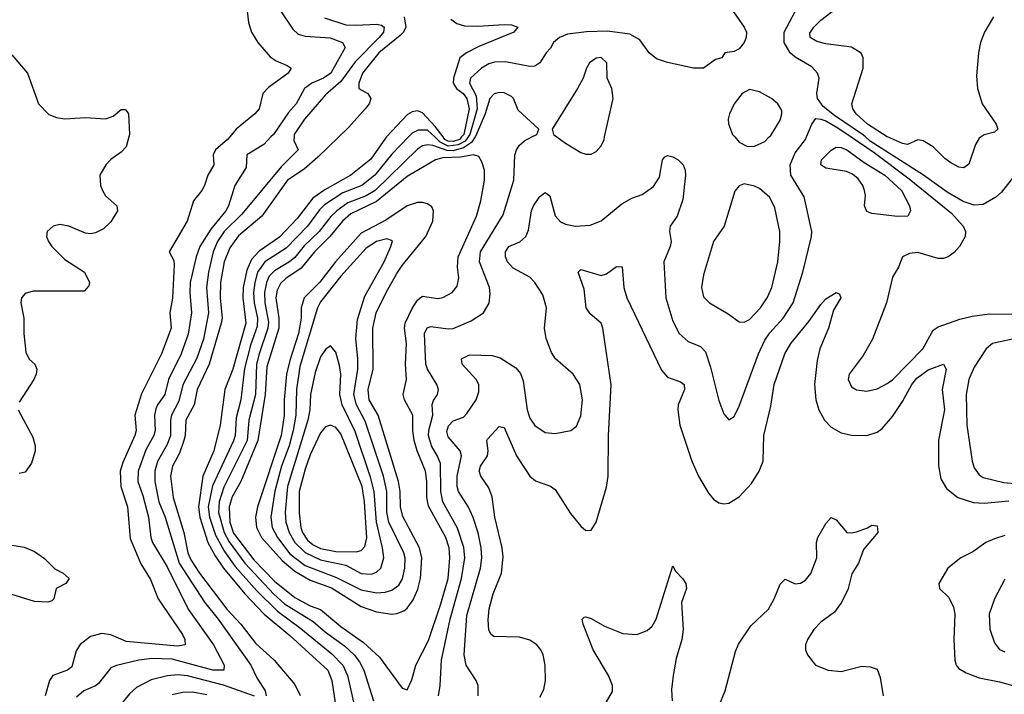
# Model space of a CAD drawing. Header units: inches. Extents: x 1649636 to 1815363, y 506543 to 641975.
# Tile 96 of 256: x 1684573 to 1688428, y 567816 to 570459. Entities that reach past the tile are written whole.
import ezdxf

# ---------------------------------------------------------------- set-up
doc = ezdxf.new("R2010")
doc.units = ezdxf.units.IN
doc.header["$MEASUREMENT"] = 0
doc.layers.add('B6586', color=7, linetype='Continuous')
doc.layers.add('B6587', color=7, linetype='Continuous')

msp = doc.modelspace()

# ---------------------------------------------------------------- linework, layer by layer
at = {"layer": 'B6586', "color": 5}
for points, elevation in [([(1685000.4, 570000), (1684990, 569961.6), (1684970, 569939.7), (1684930, 569911.3), (1684910, 569891.2), (1684886.7, 569850), (1684888.5, 569810), (1684897.1, 569790), (1684909, 569769), (1684953, 569730), (1684955.8, 569710), (1684930, 569667.8), (1684900.4, 569639.6), (1684870, 569624.4), (1684850, 569620.4), (1684830, 569622.3), (1684765.1, 569650), (1684730, 569656.8), (1684704.2, 569650), (1684680.8, 569630), (1684678.2, 569610), (1684685, 569590), (1684698.8, 569570), (1684750, 569520.2), (1684827, 569470), (1684845.7, 569430), (1684843.7, 569416.3), (1684825.1, 569394.9), (1684625.1, 569394.9), (1684593.8, 569386.2), (1684579.5, 569370), (1684577.4, 569350), (1684589.4, 569290), (1684588.6, 569230), (1684596.2, 569156.2), (1684610, 569128.8), (1684632.2, 569110), (1684640.3, 569090), (1684637.8, 569070), (1684627.6, 569050), (1684570, 568961.1)], 380), ([(1685395.3, 570000), (1685386.8, 569990), (1685339.2, 569950), (1685330.1, 569930), (1685332.6, 569890), (1685309.4, 569850), (1685296.3, 569810), (1685286.3, 569790), (1685253.5, 569750), (1685229.1, 569670), (1685158, 569550), (1685176.1, 569516.1), (1685178.1, 569498.1), (1685171.5, 569368.5), (1685160.8, 569310), (1685165.3, 569250), (1685127.5, 569150), (1685050, 568993.5), (1685024, 568910), (1685028.8, 568850), (1685024, 568830), (1684976.2, 568723.8), (1684965.8, 568690), (1684969.3, 568630), (1684994.9, 568550), (1685005.8, 568425.8), (1685047.3, 568327.3), (1685085.4, 568265.4), (1685114.8, 568190), (1685210.1, 568050), (1685218.8, 568030), (1685220.2, 568010), (1685190, 568004.4), (1684990, 568023.1), (1684930, 568048.4), (1684893.8, 568053.8), (1684850, 568042.1), (1684810, 568011.1), (1684794.3, 567985.7), (1684777.2, 567922.8), (1684760.3, 567910), (1684702.8, 567890), (1684689.4, 567870), (1684672.9, 567810)], 420), ([(1685556.4, 570000), (1685528.1, 569970), (1685462.1, 569930), (1685459.5, 569880.5), (1685415.1, 569810), (1685390.7, 569730), (1685379.5, 569710), (1685321.5, 569638.5), (1685278.6, 569570), (1685264, 569530), (1685240.4, 569430), (1685238.8, 569390), (1685245, 569310), (1685232.8, 569227.2), (1685204.5, 569150), (1685155.1, 569050), (1685140.5, 568990), (1685111.7, 568950), (1685105.6, 568934.4), (1685101, 568910), (1685103.4, 568850), (1685098.1, 568830), (1685066.1, 568773.9), (1685036.5, 568690), (1685035.7, 568650), (1685055.4, 568595.4), (1685077.6, 568510), (1685085.8, 568430), (1685092.1, 568410), (1685150, 568315.1), (1685232.7, 568150), (1685331.4, 568010), (1685374, 567930), (1685372.2, 567910), (1685329.2, 567910.8), (1685170, 567953.5), (1685090, 567955.6), (1685039.3, 567950), (1684951.2, 567928.8), (1684930, 567919.8), (1684881.6, 567858.4), (1684870, 567849.2), (1684823.6, 567830), (1684795.3, 567804.7)], 440), ([(1685647, 570000), (1685645.7, 569985.7), (1685663.1, 569950), (1685596.8, 569883.2), (1685442.5, 569697.5), (1685373.5, 569630), (1685347.3, 569590), (1685330.3, 569550), (1685311.9, 569470), (1685303.7, 569410), (1685311.4, 569310), (1685292.2, 569207.8), (1685266.8, 569133.2), (1685211.2, 569028.8), (1685196, 568964), (1685166.8, 568910), (1685162.7, 568890), (1685163.4, 568830), (1685150, 568795.2), (1685112.3, 568727.7), (1685102.1, 568690), (1685101.6, 568650), (1685117, 568570), (1685142.1, 568510), (1685196.5, 568330), (1685296.5, 568176.5), (1685350.1, 568110), (1685478.4, 567930), (1685500.9, 567880.9), (1685534, 567830), (1685538, 567810)], 460), ([(1685822.9, 570000), (1685739.9, 569920.1), (1685686.1, 569873.9), (1685621.5, 569830), (1685521.2, 569690), (1685430, 569612.5), (1685395.2, 569564.8), (1685373.4, 569510), (1685358.4, 569430), (1685357.5, 569370), (1685365.9, 569290), (1685362.2, 569270), (1685315.2, 569110), (1685267.2, 569010), (1685256, 568950), (1685223.2, 568890), (1685220.2, 568830), (1685214.9, 568810), (1685199, 568761), (1685171.1, 568710), (1685162.8, 568670), (1685173.2, 568586.8), (1685214.9, 568450), (1685231.3, 568370), (1685242.6, 568342.6), (1685277.2, 568290), (1685383.7, 568150), (1685438.6, 568090), (1685496.7, 568016.7), (1685568.6, 567950), (1685650, 567854), (1685671.2, 567811.2)], 480), ([(1686009.5, 570000), (1686004.9, 569995.1), (1685947.5, 569912.5), (1685869.6, 569850.4), (1685767.4, 569792.6), (1685720.2, 569759.8), (1685659.2, 569680.8), (1685590, 569606.8), (1685510, 569552.7), (1685480.8, 569519.2), (1685462.4, 569477.6), (1685448.1, 569410), (1685447.1, 569370), (1685458.6, 569270), (1685407.5, 569090), (1685376.3, 569010), (1685357.9, 568870), (1685332.5, 568770), (1685290.3, 568670), (1685272.2, 568550), (1685278, 568510), (1685309.8, 568410), (1685338.1, 568358.1), (1685371.4, 568310), (1685454.3, 568210), (1685529.9, 568129.9), (1685630, 568046.2), (1685779.2, 567910), (1685794.7, 567870), (1685816.1, 567730)], 520), ([(1686095.2, 570000), (1686030, 569932.5), (1685963.9, 569850), (1685913, 569810), (1685838.5, 569781.5), (1685766.2, 569733.8), (1685746.1, 569713.9), (1685699.4, 569650), (1685616.6, 569563.4), (1685532, 569510), (1685504.5, 569470), (1685493.4, 569430), (1685488.6, 569390), (1685491.1, 569350), (1685503.7, 569290), (1685502.6, 569257.4), (1685475.9, 569184.1), (1685452.6, 569092.6), (1685439.2, 568970), (1685421, 568899), (1685415.8, 568830), (1685410, 568808.5), (1685327.4, 568632.6), (1685311.2, 568550), (1685316.1, 568510), (1685339.6, 568439.6), (1685375, 568375), (1685417, 568317), (1685501.2, 568221.2), (1685581.7, 568141.7), (1685673.6, 568073.6), (1685794.7, 567974.7), (1685837.9, 567930), (1685856.1, 567890), (1685896, 567716)], 540), ([(1686356.9, 570000), (1686341.8, 569978.2), (1686310, 569957.2), (1686270, 569946.1), (1686246.4, 569946.5), (1686190, 569966.5), (1686171.1, 569968.9), (1686150, 569964.6), (1686130, 569952.6), (1685964.1, 569790), (1685930, 569769.3), (1685857.7, 569742.3), (1685814.3, 569710), (1685791.3, 569688.7), (1685745.9, 569630), (1685687, 569573), (1685650, 569527.2), (1685629.7, 569510.3), (1685570, 569475.4), (1685550, 569453.9), (1685539.1, 569430), (1685531.2, 569390), (1685533, 569350), (1685546.4, 569273.6), (1685544.9, 569250), (1685510.1, 569150.1), (1685500.6, 569110), (1685496.2, 568990), (1685470.5, 568890), (1685463.2, 568810), (1685371.9, 568628.1), (1685353.2, 568570), (1685351.4, 568528.6), (1685372.8, 568450), (1685393.2, 568413.2), (1685454.1, 568330), (1685567.6, 568207.6), (1685609.7, 568170.3), (1685721.4, 568101.4), (1685770, 568059.6), (1685845.2, 568005.2), (1685882.1, 567970), (1685902.8, 567942.8), (1685919.7, 567910), (1685958.4, 567790)], 560), ([(1686212.2, 567810), (1686218.8, 567850), (1686224.5, 567950), (1686258.5, 568110), (1686303.4, 568270), (1686316.3, 568350), (1686311.5, 568391.5), (1686287.1, 568467.1), (1686229, 568570), (1686221.4, 568610), (1686220.2, 568720.2), (1686209.1, 568749.1), (1686185.1, 568790), (1686173.7, 568830), (1686174.3, 568850), (1686191.1, 568910), (1686188.1, 568951.9), (1686192.6, 568967.4), (1686208.2, 568990), (1686212.4, 569010), (1686206.3, 569030), (1686170, 569089.8), (1686162.9, 569110), (1686158.1, 569230), (1686167.7, 569252.3), (1686182.5, 569257.5), (1686250, 569247.5), (1686270, 569249.5), (1686341.2, 569278.8), (1686388.7, 569310), (1686411.2, 569348.8), (1686414.8, 569385.2), (1686411.8, 569410), (1686373.6, 569510), (1686377.5, 569550), (1686465.6, 569694.4), (1686507.5, 569830), (1686511.1, 569928.9), (1686518.5, 569950), (1686530, 569967.6), (1686550, 569985.2), (1686578.1, 570000)], 560), ([(1686328.7, 570000), (1686316.6, 569983.4), (1686290, 569968.7), (1686250, 569964), (1686219.3, 569979.3), (1686197.8, 570000)], 540), ([(1686303.2, 570000), (1686294.4, 569990), (1686270, 569981.6), (1686250, 569983.2), (1686238.1, 569990), (1686230.5, 570000)], 520), ([(1686367.7, 567810), (1686367.6, 567850), (1686360.4, 567870), (1686321.1, 567930), (1686313.3, 567970), (1686324, 568124), (1686377.4, 568310), (1686381.9, 568350), (1686379.6, 568390), (1686368.3, 568448.3), (1686349, 568509), (1686330, 568549), (1686290.9, 568610), (1686285.2, 568630), (1686285.9, 568670), (1686302.4, 568750), (1686297.1, 568770), (1686250, 568824.5), (1686245.7, 568845.7), (1686252.3, 568867.7), (1686270, 568886.9), (1686310, 568901.6), (1686324.1, 568915.9), (1686359.8, 568970), (1686370, 569000.7), (1686370.5, 569030), (1686360.6, 569050), (1686305.8, 569110), (1686302.8, 569130), (1686334.4, 569145.6), (1686423.2, 569143.2), (1686453.9, 569133.9), (1686515.2, 569095.2), (1686533.4, 569073.4), (1686544.8, 569044.8), (1686559.4, 568930), (1686570, 568897.6), (1686590, 568868.9), (1686630, 568841.7), (1686670, 568838.3), (1686730.8, 568849.2), (1686753.1, 568866.9), (1686770, 568906.8), (1686776, 568970), (1686766, 569030), (1686739.7, 569070), (1686670.6, 569130.6), (1686655.7, 569155.7), (1686634, 569210), (1686627.9, 569250), (1686635.8, 569330), (1686621.8, 569381.8), (1686589.7, 569430), (1686569.7, 569450), (1686505.2, 569485.2), (1686483, 569510), (1686474.6, 569530), (1686475, 569550), (1686487.6, 569570), (1686530.8, 569589.2), (1686554.1, 569610), (1686565.6, 569634.4), (1686577.2, 569710), (1686584.9, 569730), (1686610, 569766.7), (1686630, 569782.6), (1686649.1, 569769.1), (1686670, 569690.3), (1686690, 569667), (1686710, 569657.8), (1686749.8, 569650.2), (1686806.1, 569653.9), (1686850, 569671.2), (1686930, 569738.2), (1686970, 569760.2), (1687010, 569774.6), (1687054.9, 569805.1), (1687077.8, 569842.2), (1687089.6, 569910.4), (1687098.6, 569921.4), (1687110, 569927.3), (1687130, 569922), (1687150.7, 569910), (1687170.6, 569890), (1687179.1, 569870), (1687179.3, 569850), (1687170, 569755.3), (1687146.7, 569690), (1687120.2, 569650), (1687117.8, 569630), (1687123.8, 569590), (1687120.2, 569570), (1687094.7, 569510), (1687102.3, 569370), (1687130, 569278.4), (1687155, 569230), (1687190, 569198.5), (1687239.1, 569179.1), (1687257.9, 569157.9), (1687278.2, 569098.2), (1687310, 568966.8), (1687330, 568914.8), (1687350, 568890.8), (1687370, 568904), (1687390, 568944.9), (1687465.5, 569150), (1687490, 569204.1), (1687510, 569232.7), (1687562.1, 569290), (1687601.9, 569350), (1687639.9, 569470), (1687673, 569610), (1687674, 569630), (1687644.8, 569764.8), (1687592.7, 569850), (1687590.4, 569890), (1687610, 569937.5), (1687649.5, 569990.5), (1687653.7, 570000)], 540), ([(1686676.3, 570000), (1686710, 569974.9), (1686770, 569938.7), (1686790, 569932), (1686810, 569932.2), (1686830, 569942.4), (1686850, 569965.5), (1686861, 569990), (1686863.3, 570000)], 560), ([(1687372.5, 570000), (1687390, 569979.5), (1687422.6, 569962.6), (1687450, 569964), (1687490, 569981.7), (1687507.9, 570000)], 560), ([(1687828.8, 570000), (1687918.4, 569938.4), (1688056.3, 569836.3), (1688221.4, 569701.4), (1688267.3, 569650), (1688275.9, 569630), (1688274.7, 569610), (1688253.2, 569570), (1688232.5, 569547.5), (1688208.2, 569530), (1688190, 569523.7), (1688170, 569523.2), (1688090, 569546.6), (1688057.1, 569542.9), (1688030.2, 569529.8), (1688014.4, 569490), (1687990.1, 569449.9), (1687967, 569350), (1687912, 569207.9), (1687876.3, 569143.7), (1687820.8, 569070), (1687816.9, 569050), (1687830, 569021.3), (1687850, 569008.9), (1687890, 569003.6), (1687930, 569012.2), (1687970, 569033.2), (1687990, 569048.1), (1688109.3, 569170), (1688150, 569242.6), (1688170, 569255.2), (1688254.2, 569285.8), (1688302.4, 569297.6), (1688370, 569306.3), (1688570, 569305.4)], 540), ([(1688470, 569849.7), (1688417.1, 569782.9), (1688395.8, 569764.2), (1688345.5, 569734.6), (1688310, 569731.9), (1688267.4, 569747.4), (1688204.1, 569784.1), (1688112.5, 569850), (1687903.6, 569983.6), (1687884.5, 570000)], 540), ([(1688338, 570000), (1688330, 569994.8), (1688315, 569970), (1688290, 569892.6), (1688270, 569878.7), (1688250, 569881.2), (1688218.4, 569898.4), (1688195.2, 569915.2), (1688150, 569960.8), (1688110, 569984.8), (1688090, 569988.3), (1688049.3, 569970.7), (1688030, 569974.6), (1687971.2, 570000)], 520), ([(1686610, 567804.4), (1686625.2, 567834.8), (1686631.8, 567870), (1686630.7, 567930), (1686622.3, 567970), (1686614, 567990), (1686598.2, 568010), (1686570, 568028.2), (1686530, 568039.1), (1686430, 568042), (1686418.5, 568050), (1686410, 568067), (1686407.3, 568107.3), (1686411.1, 568151.1), (1686426.6, 568210), (1686459, 568290), (1686465.6, 568354.4), (1686462, 568390), (1686433.7, 568510), (1686423.1, 568590), (1686410, 568624.8), (1686379.1, 568670), (1686372, 568690), (1686377.2, 568710), (1686404.6, 568750), (1686407.6, 568770), (1686401.6, 568810), (1686404.3, 568815.7), (1686450, 568865.5), (1686470, 568861.7), (1686518.4, 568750), (1686570, 568670.2), (1686592.2, 568652.2), (1686651.4, 568631.4), (1686670, 568617.7), (1686730, 568524.6), (1686770, 568474.9), (1686790, 568458), (1686810, 568459.1), (1686830, 568490.7), (1686870, 568628), (1686876.9, 568670), (1686878.4, 568830), (1686888.4, 569028.4), (1686856.7, 569250), (1686849.8, 569270), (1686806.1, 569306.1), (1686791.2, 569330), (1686783.7, 569403.7), (1686759.6, 569470), (1686770, 569480.4), (1686850, 569456.9), (1686870, 569463.6), (1686910, 569492.7), (1686931.3, 569491.3), (1686938.9, 569410), (1686950.8, 569370), (1687085.9, 569085.9), (1687110, 569058), (1687160.4, 569040.4), (1687175.2, 569030), (1687175.5, 569010), (1687151.8, 568950), (1687149.4, 568930), (1687157.8, 568870), (1687204.4, 568730), (1687230.9, 568670), (1687270, 568603.6), (1687290, 568580.2), (1687310, 568565.8), (1687330, 568561.8), (1687350, 568564.9), (1687389.7, 568590), (1687437.9, 568642.1), (1687469, 568690), (1687484.2, 568730), (1687486.2, 568830), (1687514.6, 568945.4), (1687527.7, 569030), (1687569.4, 569150), (1687592.1, 569190), (1687663.3, 569276.7), (1687710, 569343.6), (1687730, 569366), (1687770.4, 569390.4), (1687783.5, 569383.5), (1687787.7, 569370), (1687758.9, 569321.1), (1687740.2, 569250), (1687706, 569170), (1687695.9, 569124.1), (1687685.6, 569030), (1687690.6, 568970), (1687701.8, 568930), (1687724.2, 568890), (1687750, 568862), (1687790, 568840.1), (1687830, 568830.9), (1687890, 568830.2), (1687930, 568843.2), (1687950, 568857.8), (1687990, 568905), (1688030, 568963), (1688065.8, 569030), (1688085.2, 569054.8), (1688130, 569087.9), (1688190.1, 569110.1), (1688200.1, 569090), (1688185.2, 569010), (1688193.6, 568930), (1688171.3, 568811.3), (1688170.7, 568710.7), (1688179.8, 568659.8), (1688202.3, 568622.3), (1688246.9, 568586.9), (1688307.7, 568567.7), (1688350, 568565.1), (1688446, 568574)], 520), ([(1688490, 569214.5), (1688382, 569190), (1688357.3, 569170), (1688310, 569098), (1688289.1, 569050), (1688279.6, 568990), (1688281.8, 568870), (1688302.3, 568730), (1688310, 568703.1), (1688330, 568675.5), (1688345.8, 568665.8), (1688425.9, 568645.9), (1688470, 568641.4)], 540), ([(1684566.3, 568930), (1684623.7, 568823.7), (1684633.2, 568790), (1684632.7, 568770), (1684619.1, 568720.9), (1684593.9, 568686.1), (1684570, 568681)], 380), ([(1687310, 567769.3), (1687334.7, 567830), (1687376, 567984), (1687387.5, 568012.5), (1687435.8, 568084.2), (1687504.9, 568150), (1687527.3, 568190), (1687550, 568247), (1687570, 568267.4), (1687608.9, 568248.9), (1687630, 568250.9), (1687650, 568263.2), (1687671, 568289), (1687694.1, 568350), (1687693.2, 568410), (1687698.2, 568430), (1687730, 568484.9), (1687750, 568508), (1687770, 568499.1), (1687812, 568450), (1687830, 568447.9), (1687850, 568452.7), (1687892.3, 568467.7), (1687910, 568479.1), (1687930, 568476), (1687933.7, 568450), (1687876.7, 568383.3), (1687857.3, 568330), (1687831.9, 568288.1), (1687815.4, 568224.6), (1687790, 568174.3), (1687762.9, 568137.1), (1687710, 568099), (1687682.2, 568070), (1687657.5, 568030), (1687649.5, 568010), (1687649.4, 567989.4), (1687657.2, 567970), (1687689.2, 567930), (1687738.4, 567910), (1687790, 567905.1), (1687870, 567926.4), (1687903.5, 567923.5), (1687930, 567914.4), (1687942.1, 567882.1), (1687954.2, 567810)], 480), ([(1688430, 568437.8), (1688390, 568425.4), (1688355.8, 568410), (1688305.3, 568374.7), (1688257.6, 568350), (1688207.6, 568310), (1688172.4, 568250), (1688174.9, 568230), (1688210, 568196.5), (1688230, 568158), (1688234, 568130), (1688230.7, 568030), (1688235.2, 567950), (1688240.3, 567930), (1688250, 567917), (1688279.5, 567899.5), (1688330, 567880.1), (1688410, 567865.1), (1688490, 567842.5)], 520), ([(1684510, 568405), (1684590, 568392.1), (1684630, 568376), (1684670, 568347.8), (1684710, 568308), (1684742.3, 568290), (1684766.4, 568270), (1684753.4, 568250), (1684715.3, 568230), (1684706, 568190), (1684698.5, 568181.5), (1684683.4, 568176.6), (1684630, 568179.5), (1684410, 568247.8)], 380), ([(1686860.8, 567770), (1686893.7, 567826.3), (1686894.3, 567850), (1686878.2, 567890), (1686817.8, 567990), (1686779.8, 568090), (1686775.8, 568110), (1686782.5, 568117.5), (1686790, 568119.2), (1686810, 568112.2), (1686863.3, 568083.3), (1686934.1, 568054.1), (1686990, 568050.2), (1687030, 568066), (1687050, 568083.2), (1687065.7, 568110), (1687130, 568318.8), (1687139.1, 568299.1), (1687170, 568268), (1687181.2, 568250), (1687183.5, 568230), (1687164.6, 568175.4), (1687171.3, 568070), (1687165.7, 568030), (1687143.6, 567956.4), (1687131.1, 567890), (1687125.5, 567834.5), (1687127.4, 567790)], 480), ([(1688430, 568267.3), (1688390, 568189.6), (1688369.4, 568130), (1688371.6, 568071.6), (1688390, 568017.1), (1688410, 567991.7), (1688430, 567982)], 540), ([(1685491.7, 567808.3), (1685371.4, 567851.4), (1685230, 567887.9), (1685190, 567891.5), (1685151.4, 567888.6), (1685087.3, 567872.7), (1685030, 567842.4), (1685002.4, 567817.6), (1684931.5, 567728.5)], 460), ([(1685306.1, 567813.9), (1685250, 567823.8), (1685210, 567823.3), (1685170, 567813.4)], 480)]:
    msp.add_lwpolyline(points, dxfattribs=dict(at, elevation=elevation))
for points, elevation in [([(1688010, 569687.7), (1687910, 569699.3), (1687890, 569707.1), (1687880.8, 569730), (1687884.2, 569770), (1687881.4, 569790), (1687873.8, 569810), (1687855.8, 569835.8), (1687834.1, 569854.1), (1687810, 569864.7), (1687730, 569877.8), (1687709.8, 569890), (1687712.5, 569910), (1687750, 569948.1), (1687770, 569960.3), (1687790, 569959.1), (1687811.8, 569950), (1687880, 569900), (1687959.9, 569850), (1688025.2, 569790), (1688056.9, 569730), (1688060.9, 569710), (1688050, 569689.8)], 520), ([(1686350, 569929.9), (1686298.9, 569921), (1686230, 569917.8), (1686201.4, 569910), (1686090, 569844.9), (1685970, 569746.9), (1685870, 569699.2), (1685836.9, 569670), (1685786.7, 569610), (1685727.3, 569550), (1685674.9, 569485.1), (1685614.7, 569445.3), (1685594.3, 569425.7), (1685580.8, 569399.2), (1685575.2, 569370), (1685587.5, 569290), (1685586.9, 569250), (1685541, 569099), (1685534.5, 568990), (1685504.6, 568810), (1685438.3, 568650), (1685404.4, 568590), (1685393.3, 568550), (1685395.2, 568490), (1685410, 568447.8), (1685490, 568342.4), (1685570, 568259.4), (1685650, 568195.1), (1685710, 568163.1), (1685750, 568147.8), (1685830, 568080.9), (1685919.1, 568019.1), (1685981.3, 567961.3), (1686070, 567839.3), (1686090, 567833.4), (1686107.8, 567872.2), (1686123.6, 567930), (1686173.1, 568026.9), (1686222.1, 568170), (1686249.9, 568270), (1686257.2, 568350), (1686254.2, 568390), (1686240.8, 568430), (1686172.9, 568552.9), (1686166.8, 568586.8), (1686166.9, 568650), (1686161.4, 568690), (1686128.8, 568770), (1686117.5, 568810), (1686111.8, 568850), (1686111.9, 568910), (1686079.5, 568970), (1686074.8, 568990), (1686087.7, 569050), (1686083.1, 569110), (1686088, 569190), (1686079.9, 569250), (1686082.3, 569270), (1686110, 569327.5), (1686130, 569360.8), (1686141.5, 569370), (1686150, 569375.5), (1686210, 569366.7), (1686230, 569370.2), (1686265.7, 569390), (1686285.4, 569414.6), (1686292.2, 569447.8), (1686287, 569490), (1686289.9, 569530), (1686361.9, 569690), (1686378.9, 569750), (1686392.8, 569830), (1686393, 569870), (1686383, 569903), (1686370, 569922.8)], 580), ([(1687410, 569816.3), (1687390, 569808), (1687373, 569787), (1687331.1, 569650), (1687290.2, 569590), (1687250, 569459.3), (1687242.3, 569410), (1687250, 569373), (1687274.4, 569350), (1687347.1, 569307.1), (1687390, 569274.9), (1687410, 569274.3), (1687430, 569284.5), (1687474.1, 569330), (1687499.9, 569370), (1687517.5, 569410), (1687541.6, 569510), (1687549.9, 569589.9), (1687549.3, 569630), (1687530, 569722), (1687510, 569762.6), (1687470, 569798), (1687450, 569807.3)], 560), ([(1686130, 569742.9), (1686090, 569730.2), (1686006.3, 569673.7), (1685910, 569622.9), (1685809.2, 569510), (1685748.6, 569431.4), (1685687, 569370), (1685674.4, 569330), (1685674.9, 569290), (1685664.3, 569230), (1685630, 569124.1), (1685617.3, 569070), (1685608.4, 568970), (1685608.1, 568908.1), (1685596.6, 568830), (1685503.8, 568550), (1685496.6, 568510), (1685500.1, 568470), (1685519.8, 568430), (1685600.5, 568340.5), (1685650, 568297.9), (1685710, 568263.2), (1685793.3, 568233.3), (1685910, 568160.4), (1685970, 568138.6), (1686030, 568129.7), (1686050, 568132), (1686076.8, 568143.2), (1686090, 568153.5), (1686113.7, 568186.3), (1686131.7, 568228.3), (1686142.3, 568270), (1686147.8, 568350), (1686137.7, 568390), (1686072.5, 568512.5), (1686063.4, 568550), (1686062.7, 568610), (1686056.1, 568650), (1685975.8, 568910), (1685940.9, 568970), (1685937.5, 569010), (1685957.3, 569090), (1685955.8, 569250), (1685968.3, 569310), (1686007.1, 569390), (1686050, 569464.8), (1686070, 569495.8), (1686163.2, 569610), (1686190.3, 569670), (1686192.5, 569710), (1686186.2, 569726.2), (1686170, 569737.5), (1686150, 569742.6)], 620), ([(1686010, 569600.2), (1685970, 569590.7), (1685930, 569564.6), (1685830, 569454.4), (1685750, 569353.1), (1685738.2, 569330), (1685670, 569099.8), (1685656.6, 569010), (1685653.6, 568910), (1685643.9, 568850), (1685628.1, 568790), (1685598.3, 568710), (1685572, 568612), (1685556.2, 568510), (1685561, 568470), (1685581.6, 568430), (1685630, 568366.2), (1685690, 568320.3), (1685813.4, 568273.4), (1685910, 568224.6), (1685970, 568212.8), (1686004.1, 568215.9), (1686030, 568224.3), (1686056.7, 568243.3), (1686071.8, 568268.2), (1686080.7, 568310), (1686081.8, 568350), (1686076.7, 568370), (1686018.3, 568490), (1686010.7, 568530), (1686010.2, 568610), (1685997.7, 568670), (1685925.6, 568885.6), (1685891.6, 568950), (1685881.6, 568990), (1685896.8, 569090), (1685897.2, 569130), (1685888.9, 569210), (1685895.8, 569284.2), (1685924.7, 569375.3), (1686000.4, 569510), (1686026.5, 569570), (1686032.3, 569592.3)], 640), ([(1685790, 569180.9), (1685770, 569166.9), (1685750, 569138.5), (1685730, 569076.9), (1685711.3, 568990), (1685708.9, 568930), (1685700.8, 568890), (1685621.9, 568630), (1685612.3, 568530), (1685615.2, 568490), (1685628.4, 568450), (1685650.4, 568410.4), (1685691, 568371), (1685750, 568342.5), (1685850, 568322.3), (1685910, 568288.6), (1685950, 568286.3), (1685970, 568294.7), (1685986.8, 568310), (1685998.8, 568350), (1685993.9, 568390), (1685970.2, 568490), (1685961.1, 568610), (1685946.8, 568666.8), (1685886, 568846), (1685835.4, 568950), (1685826.6, 568990), (1685829.9, 569069.9), (1685824.5, 569104.5), (1685810, 569156.2)], 660), ([(1685790, 568869.9), (1685770, 568863.4), (1685750, 568839.8), (1685710, 568754.5), (1685690, 568698), (1685667, 568610), (1685666.8, 568526.8), (1685673.4, 568470), (1685680.2, 568450), (1685700.3, 568420.3), (1685722.1, 568402.1), (1685750, 568387.3), (1685810, 568375.9), (1685890, 568374.2), (1685910, 568379.1), (1685924.6, 568395.4), (1685931.4, 568428.6), (1685922.7, 568570), (1685913.2, 568630), (1685830, 568836.8), (1685810, 568861.1)], 680)]:
    msp.add_lwpolyline(points, close=True, dxfattribs=dict(at, elevation=elevation))
at = {"layer": 'B6587', "color": 5}
for points, elevation in [([(1685456.4, 570550), (1685468.9, 570448.9), (1685480.2, 570410), (1685505.4, 570370), (1685554.1, 570314.1), (1685577.5, 570297.5), (1685620.4, 570280.4), (1685635.2, 570270), (1685624.2, 570250), (1685546.4, 570193.6), (1685525.4, 570170), (1685510.2, 570110), (1685493.7, 570090), (1685420.8, 570030), (1685395.3, 570000)], 420), ([(1685594.2, 570494.2), (1685642.3, 570422.3), (1685662.9, 570402.9), (1685690, 570395.3), (1685788.5, 570388.5), (1685836.5, 570370), (1685847.5, 570350), (1685790.6, 570250), (1685762.9, 570230), (1685717.2, 570210), (1685687.8, 570190), (1685655.3, 570130), (1685624.7, 570095.3), (1685565.9, 570010), (1685556.4, 570000)], 440), ([(1687884.5, 570000), (1687872.9, 570010), (1687763.3, 570083.3), (1687719.3, 570119.3), (1687697.1, 570150), (1687694.6, 570170), (1687703.7, 570230), (1687696.5, 570250), (1687675, 570275), (1687610, 570312.9), (1687589.5, 570329.5), (1687566.6, 570370), (1687566.3, 570410), (1687629.8, 570530)], 540), ([(1687971.2, 570000), (1687970, 570000.5), (1687893.1, 570050), (1687848.1, 570090), (1687834.7, 570110), (1687831.1, 570130), (1687875.6, 570270), (1687875.8, 570310), (1687867.6, 570327.6), (1687830, 570351.4), (1687730, 570364.8), (1687694.3, 570374.3), (1687667.7, 570390), (1687666.8, 570406.8), (1687682.4, 570430), (1687710, 570457), (1687804.7, 570530)], 520), ([(1685766.8, 570466.8), (1685850, 570439.8), (1685890, 570437.3), (1685970, 570442), (1685990, 570437.3), (1686000.1, 570430), (1685997.2, 570410), (1685980.4, 570390), (1685886, 570294), (1685830, 570217.2), (1685770, 570164.5), (1685688.4, 570070), (1685647.8, 570010), (1685647, 570000)], 460), ([(1686078.3, 570470), (1686084.5, 570430), (1686075, 570410), (1686062.7, 570397.3), (1685978.8, 570330), (1685914.8, 570250), (1685900.2, 570210), (1685901.3, 570190), (1685935.5, 570170), (1685947.6, 570150), (1685940.6, 570130), (1685925.1, 570110), (1685862.2, 570037.8), (1685822.9, 570000)], 480), ([(1686261.4, 570461.4), (1686284.1, 570444.1), (1686315, 570435), (1686366.6, 570433.4), (1686470, 570441.1), (1686498.9, 570438.9), (1686523.8, 570430), (1686507.2, 570410), (1686370, 570354.4), (1686322.3, 570330), (1686296.8, 570310), (1686270.9, 570230), (1686270.1, 570210), (1686283.8, 570190), (1686309.8, 570170), (1686324, 570150), (1686332.8, 570110), (1686312.1, 570010), (1686303.2, 570000)], 520), ([(1687367.6, 570490), (1687410.2, 570430.2), (1687418.5, 570410), (1687418, 570390), (1687410.2, 570370), (1687390, 570345.6), (1687370, 570334.7), (1687334, 570330), (1687322, 570310), (1687297.2, 570302.8), (1687250, 570269.8), (1687211.2, 570268.8), (1687110, 570291.1), (1687066.6, 570306.6), (1687037.2, 570330), (1687000.5, 570380.5), (1686962.5, 570402.5), (1686874.6, 570414.6), (1686791.9, 570411.9), (1686717.7, 570402.3), (1686686, 570390), (1686662.8, 570370), (1686651.9, 570348.1), (1686634.4, 570330), (1686609.1, 570290.9), (1686590, 570277.4), (1686570, 570275.3), (1686474.7, 570294.7), (1686432.6, 570292.6), (1686410, 570285.9), (1686381, 570270), (1686338.4, 570230), (1686334.7, 570210), (1686360.6, 570160.6), (1686363.8, 570110), (1686335.9, 570010), (1686328.7, 570000)], 540), ([(1688386.2, 570470), (1688350.9, 570410), (1688335.5, 570370), (1688327.8, 570330), (1688320.1, 570239.9), (1688323.1, 570190), (1688342.3, 570130), (1688396.3, 570050), (1688402.8, 570030), (1688390, 570018.7), (1688350, 570007.7), (1688338, 570000)], 520), ([(1684542.3, 570322.3), (1684603.5, 570250), (1684646, 570130), (1684687.3, 570087.3), (1684716.2, 570076.2), (1684750, 570071.1), (1684830, 570076), (1684908.8, 570071.2), (1684939.3, 570080.7), (1684970, 570107.3), (1684986.8, 570106.8), (1684999.1, 570090), (1685003.1, 570010), (1685000.4, 570000)], 380), ([(1686863.3, 570000), (1686897.1, 570150), (1686891.4, 570190), (1686872.9, 570230), (1686872.1, 570290), (1686850, 570310.7), (1686830, 570308.4), (1686803.5, 570290), (1686792, 570270), (1686779.6, 570230), (1686757.6, 570190), (1686657.3, 570030), (1686662.8, 570010), (1686676.3, 570000)], 560), ([(1687507.9, 570000), (1687513.9, 570006.1), (1687550, 570066), (1687557.4, 570090), (1687556.6, 570103.4), (1687541.6, 570130), (1687516.4, 570150), (1687470, 570176.9), (1687430, 570186.3), (1687401.5, 570170), (1687370.2, 570130), (1687351.8, 570090), (1687347, 570070), (1687348.7, 570051.3), (1687364, 570010), (1687372.5, 570000)], 560), ([(1686578.1, 570000), (1686597.2, 570010), (1686605.2, 570030), (1686525.1, 570105.1), (1686506.8, 570150), (1686498.8, 570158.8), (1686470, 570173.2), (1686450, 570174.7), (1686431.2, 570168.8), (1686413.6, 570150), (1686395.2, 570090), (1686358.2, 570001.8), (1686356.9, 570000)], 560), ([(1686230.5, 570000), (1686200.2, 570040.2), (1686150, 570094.6), (1686130, 570102.3), (1686110, 570098.2), (1686091.8, 570088.2), (1686009.5, 570000)], 520), ([(1687653.7, 570000), (1687675.2, 570050), (1687690, 570071.7), (1687710, 570070.2), (1687730, 570062.4), (1687776.1, 570036.1), (1687828.8, 570000)], 540), ([(1686197.8, 570000), (1686170, 570026.7), (1686133.2, 570026.8), (1686110, 570015.3), (1686095.2, 570000)], 540)]:
    msp.add_lwpolyline(points, dxfattribs=dict(at, elevation=elevation))

doc.saveas('drawing.dxf')
